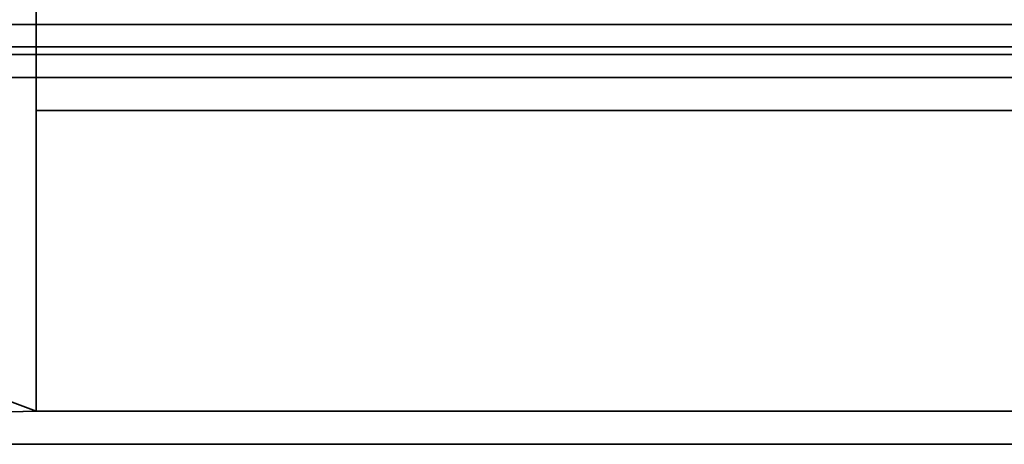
# Model space of a CAD drawing. Header units: millimetres. Extents: x -508 to 6708, y -110 to 248.
# Tile 102 of 256: x -283 to -253, y -37 to -24. Entities that reach past the tile are written whole.
import ezdxf

# ---------------------------------------------------------------- set-up
doc = ezdxf.new("R2010")
doc.units = ezdxf.units.MM
doc.layers.add('151', color=7, linetype='Continuous', true_color=0xffffff)

# ---------------------------------------------------------------- blocks, each defined once
blk = doc.blocks.new('UG_SURFACE_009')
at = {"layer": '151', "color": 252, "linetype": 'Continuous', "lineweight": 35}
for points in [[(-309, -26, 2017), (309, -26, 2017), (309, 0, 2017), (-309, 0, 2017)], [(282, -3, 88), (282, -36.1, 88), (-282, -36.1, 88), (-282, -3, 88)], [(-282, -3, 88), (-282, -36.1, 88), (-282, -22.5, 30.5), (-282, -9, 30.5)], [(-282, -3, 2016), (282, -3, 2016), (282, -27, 2016), (-282, -27, 2016)], [(-282, -36.1, 1990), (-282, -3, 1990), (-282, -3, 2016), (-282, -27, 2016)], [(-282, -3, 1990), (-282, -36.1, 1990), (282, -36.1, 1990), (282, -3, 1990)], [(-309, -26), (-309, -22.5), (-282, -22.5), (-282, -36.1)], [(-282, -36.1, 88), (-282, -36.1), (-282, -22.5), (-282, -22.5, 30.5)], [(-282, -36.1), (-322, -37.1), (-322, -26), (-309, -26)], [(-322, -26, 2030), (322, -26, 2030), (309, -26, 2017), (-309, -26, 2017)], [(322, -39.1, 2030), (322, -26, 2030), (-322, -26, 2030), (-322, -39.1, 2030)], [(-282, -27, 2016), (282, -27, 2016), (282, -27, 2029), (-282, -27, 2029)], [(-282, -27, 2016), (-282, -27, 2029), (-282, -36.1, 2029), (-282, -36.1, 1990)], [(282, -36.1, 2029), (-282, -36.1, 2029), (-282, -27, 2029), (282, -27, 2029)], [(322, -37.1), (-322, -37.1), (-282, -36.1), (282, -36.1)], [(-282, -36.1), (-282, -36.1, 88), (282, -36.1, 88), (282, -36.1)], [(-282, -36.1, 1990), (-282, -36.1, 2029), (282, -36.1, 2029), (282, -36.1, 1990)], [(-322, -39.1, 2), (-322, -37.1), (322, -37.1), (322, -39.1, 2)]]:
    blk.add_3dface(points, dxfattribs=at)
blk = doc.blocks.new('UG_SURFACE_010')
at = {"layer": '151', "color": 41, "linetype": 'Continuous', "lineweight": 35}
for points in [[(-282, -3, 88), (-282, -36.1, 88), (282, -36.1, 88), (282, -3, 88)], [(-282, -9, 30.5), (-282, -22.5, 30.5), (-282, -36.1, 88), (-282, -3, 88)], [(-282, -22.5), (282, -22.5), (282, -36.1), (-282, -36.1)], [(-282, -22.5, 30.5), (-282, -22.5), (-282, -36.1), (-282, -36.1, 88)], [(-282, -36.1), (282, -36.1), (282, -36.1, 88), (-282, -36.1, 88)]]:
    blk.add_3dface(points, dxfattribs=at)
blk = doc.blocks.new('UG_SURFACE_011')
at = {"layer": '151', "color": 41, "linetype": 'Continuous', "lineweight": 35}
for points in [[(282, -3, 1990), (282, -36.1, 1990), (-282, -36.1, 1990), (-282, -3, 1990)], [(-282, -27, 2016), (-282, -3, 2016), (-282, -3, 1990), (-282, -36.1, 1990)], [(282, -3, 2016), (-282, -3, 2016), (-282, -27, 2016), (282, -27, 2016)], [(-282, -36.1, 1990), (-282, -36.1, 2029), (-282, -27, 2029), (-282, -27, 2016)], [(282, -27, 2016), (-282, -27, 2016), (-282, -27, 2029), (282, -27, 2029)], [(282, -27, 2029), (-282, -27, 2029), (-282, -36.1, 2029), (282, -36.1, 2029)], [(282, -36.1, 2029), (-282, -36.1, 2029), (-282, -36.1, 1990), (282, -36.1, 1990)]]:
    blk.add_3dface(points, dxfattribs=at)
blk = doc.blocks.new('UG_SURFACE_205')
at = {"layer": '151', "color": 252, "linetype": 'Continuous', "lineweight": 35}
for points in [[(367.766, -23.399, 2075.016), (-367.766, -23.399, 2075.016), (-367.098, -24.398, 2074.348), (367.098, -24.398, 2074.348)], [(313.902, -24.398, 2021.152), (-313.902, -24.398, 2021.152), (-313.234, -23.399, 2020.484), (313.234, -23.399, 2020.484)], [(367.098, -24.398, 2074.348), (-367.098, -24.398, 2074.348), (-366.099, -25.066, 2073.349), (366.099, -25.066, 2073.349)], [(314.901, -25.066, 2022.151), (-314.901, -25.066, 2022.151), (-313.902, -24.398, 2021.152), (313.902, -24.398, 2021.152)], [(366.099, -25.066, 2073.349), (-366.099, -25.066, 2073.349), (-364.92, -25.3, 2072.17), (364.92, -25.3, 2072.17)], [(-364.92, -25.3, 2072.17), (-316.08, -25.3, 2023.33), (316.08, -25.3, 2023.33), (364.92, -25.3, 2072.17)], [(316.08, -25.3, 2023.33), (-316.08, -25.3, 2023.33), (-314.901, -25.066, 2022.151), (314.901, -25.066, 2022.151)]]:
    blk.add_3dface(points, dxfattribs=at)

msp = doc.modelspace()

# ---------------------------------------------------------------- linework, layer by layer
at = {"layer": '151', "color": 253, "linetype": 'Continuous', "lineweight": -3}
for p, q in [((-282, -36.1, 1990), (-282, -3, 1990)), ((-282, -3, 2016), (-282, -27, 2016)), ((-282, -36.1, 88), (-282, -3, 88)), ((-282, -36.1, 88), (-282, -3, 88)), ((-282, -3, 2016), (-282, -27, 2016)), ((-282, -36.1, 1990), (-282, -3, 1990)), ((-282, -22.5), (-282, -36.1)), ((-282, -36.1), (-282, -22.5)), ((364.92, -25.3, 2072.17), (-364.92, -25.3, 2072.17)), ((316.08, -25.3, 2023.33), (-316.08, -25.3, 2023.33)), ((-322, -26, 2030), (322, -26, 2030)), ((-309, -26, 2017), (309, -26, 2017)), ((282, -27, 2029), (-282, -27, 2029)), ((282, -27, 2029), (-282, -27, 2029)), ((-282, -27, 2029), (-282, -36.1, 2029)), ((282, -27, 2016), (-282, -27, 2016)), ((282, -27, 2016), (-282, -27, 2016)), ((-282, -27, 2016), (-282, -27, 2029)), ((-282, -27, 2029), (-282, -36.1, 2029)), ((-282, -27, 2016), (-282, -27, 2029)), ((282, -36.1, 88), (-282, -36.1, 88)), ((282, -36.1), (-282, -36.1)), ((-282, -36.1, 88), (-282, -36.1)), ((-282, -36.1), (282, -36.1)), ((282, -36.1, 1990), (-282, -36.1, 1990)), ((-282, -36.1, 1990), (-282, -36.1, 2029)), ((-282, -36.1, 2029), (282, -36.1, 2029)), ((282, -36.1, 2029), (-282, -36.1, 2029)), ((282, -36.1, 1990), (-282, -36.1, 1990)), ((-282, -36.1, 1990), (-282, -36.1, 2029)), ((-282, -36.1), (-282, -36.1, 88)), ((-282, -36.1, 88), (282, -36.1, 88)), ((282, -36.1, 88), (-282, -36.1, 88))]:
    msp.add_line(p, q, dxfattribs=at)

# ---------------------------------------------------------------- block references
for name in ['UG_SURFACE_205', 'UG_SURFACE_009', 'UG_SURFACE_010', 'UG_SURFACE_011']:
    msp.add_blockref(name, (0, 0), dxfattribs=at)

doc.saveas('drawing.dxf')
